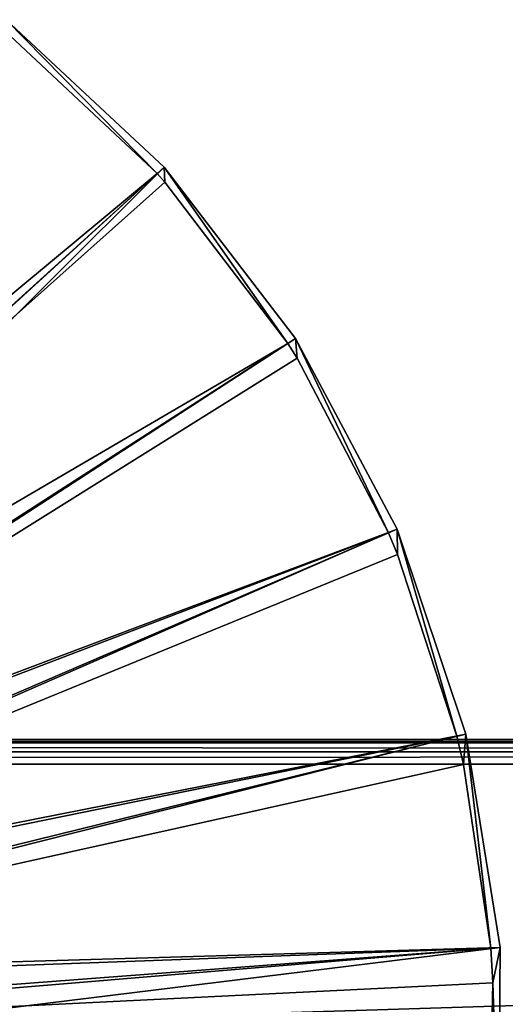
# Model space of a CAD drawing. Header units: millimetres. Extents: x 14 to 1324, y -100 to 100.
# Tile 119 of 214: x 723 to 755, y 3 to 67. Entities that reach past the tile are written whole.
import ezdxf

# ---------------------------------------------------------------- set-up
doc = ezdxf.new("R2010")
doc.units = ezdxf.units.MM
doc.header["$LTSCALE"] = 25.4
doc.layers.get('0').update_dxf_attribs({"true_color": 0xff5454})

# ---------------------------------------------------------------- blocks, each defined once
blk = doc.blocks.new('HERMANOS-V-8032.STL')
at = {"color": 250, "true_color": 0x262626}
mesh = blk.add_polyface(dxfattribs=at)
corners = [(683.544, 12.68, 93.567), (722.365, 66.873, 14.514), (681.266, 14.805, 93.567), (732.652, 57.273, 14.514)]
mesh.append_faces([[corners[k] for k in face] for face in [(0, 1, 2), (1, 0, 3)]], dxfattribs={"vtx0": -1, "color": 250})
mesh = blk.add_polyface(dxfattribs=at)
corners = [(732.198, 56.861, 14), (722.281, 66.157, 14), (722.365, 66.873, 14.514)]
mesh.append_faces([[corners[k] for k in face] for face in [(0, 1, 2)]], dxfattribs={"color": 250})
mesh = blk.add_polyface(dxfattribs=at)
corners = [(732.652, 57.273, 14.514), (732.198, 56.861, 14), (722.365, 66.873, 14.514)]
mesh.append_faces([[corners[k] for k in face] for face in [(0, 1, 2)]], dxfattribs={"color": 250})
mesh = blk.add_polyface(dxfattribs=at)
corners = [(732.198, 56.861, 14), (680.961, 14.286, 93.033), (722.281, 66.157, 14)]
mesh.append_faces([[corners[k] for k in face] for face in [(0, 1, 2)]], dxfattribs={"color": 250})
mesh = blk.add_polyface(dxfattribs=at)
corners = [(685.44, 10.208, 93.567), (732.652, 57.273, 14.514), (683.544, 12.68, 93.567), (741.218, 46.11, 14.514)]
mesh.append_faces([[corners[k] for k in face] for face in [(0, 1, 2), (1, 0, 3)]], dxfattribs={"vtx0": -1, "color": 250})
mesh = blk.add_polyface(dxfattribs=at)
corners = [(732.704, 56.299, 14), (732.198, 56.861, 14), (732.652, 57.273, 14.514)]
mesh.append_faces([[corners[k] for k in face] for face in [(0, 1, 2)]], dxfattribs={"color": 250})
mesh = blk.add_polyface(dxfattribs=at)
corners = [(741.218, 46.11, 14.514), (740.703, 45.779, 14), (732.652, 57.273, 14.514)]
mesh.append_faces([[corners[k] for k in face] for face in [(0, 1, 2)]], dxfattribs={"color": 250})
mesh = blk.add_polyface(dxfattribs=at)
corners = [(740.703, 45.779, 14), (732.704, 56.299, 14), (732.652, 57.273, 14.514)]
mesh.append_faces([[corners[k] for k in face] for face in [(0, 1, 2)]], dxfattribs={"color": 250})
mesh = blk.add_polyface(dxfattribs=at)
corners = [(732.198, 56.861, 14), (683.212, 12.158, 93.033), (680.961, 14.286, 93.033)]
mesh.append_faces([[corners[k] for k in face] for face in [(0, 1, 2)]], dxfattribs={"color": 250})
mesh = blk.add_polyface(dxfattribs=at)
corners = [(732.704, 56.299, 14), (683.212, 12.158, 93.033), (732.198, 56.861, 14)]
mesh.append_faces([[corners[k] for k in face] for face in [(0, 1, 2)]], dxfattribs={"color": 250})
mesh = blk.add_polyface(dxfattribs=at)
corners = [(740.703, 45.779, 14), (683.212, 12.158, 93.033), (732.704, 56.299, 14)]
mesh.append_faces([[corners[k] for k in face] for face in [(0, 1, 2)]], dxfattribs={"color": 250})
mesh = blk.add_polyface(dxfattribs=at)
corners = [(740.703, 45.779, 14), (685.07, 9.679, 93.033), (683.212, 12.158, 93.033)]
mesh.append_faces([[corners[k] for k in face] for face in [(0, 1, 2)]], dxfattribs={"color": 250})
mesh = blk.add_polyface(dxfattribs=at)
corners = [(740.703, 45.779, 14), (741.31, 44.821, 14), (685.07, 9.679, 93.033)]
mesh.append_faces([[corners[k] for k in face] for face in [(0, 1, 2)]], dxfattribs={"color": 250})
mesh = blk.add_polyface(dxfattribs=at)
corners = [(747.831, 33.69, 14.514), (685.44, 10.208, 93.567), (686.904, 7.459, 93.567), (741.218, 46.11, 14.514)]
mesh.append_faces([[corners[k] for k in face] for face in [(0, 1, 2), (1, 0, 3)]], dxfattribs={"vtx0": -1, "color": 250})
mesh = blk.add_polyface(dxfattribs=at)
corners = [(741.31, 44.821, 14), (740.703, 45.779, 14), (741.218, 46.11, 14.514)]
mesh.append_faces([[corners[k] for k in face] for face in [(0, 1, 2)]], dxfattribs={"color": 250})
mesh = blk.add_polyface(dxfattribs=at)
corners = [(747.831, 33.69, 14.514), (747.268, 33.448, 14), (741.218, 46.11, 14.514)]
mesh.append_faces([[corners[k] for k in face] for face in [(0, 1, 2)]], dxfattribs={"color": 250})
mesh = blk.add_polyface(dxfattribs=at)
corners = [(747.268, 33.448, 14), (741.31, 44.821, 14), (741.218, 46.11, 14.514)]
mesh.append_faces([[corners[k] for k in face] for face in [(0, 1, 2)]], dxfattribs={"color": 250})
mesh = blk.add_polyface(dxfattribs=at)
corners = [(741.31, 44.821, 14), (747.268, 33.448, 14), (685.07, 9.679, 93.033)]
mesh.append_faces([[corners[k] for k in face] for face in [(0, 1, 2)]], dxfattribs={"color": 250})
mesh = blk.add_polyface(dxfattribs=at)
corners = [(747.268, 33.448, 14), (686.483, 6.922, 93.033), (685.07, 9.679, 93.033)]
mesh.append_faces([[corners[k] for k in face] for face in [(0, 1, 2)]], dxfattribs={"color": 250})
mesh = blk.add_polyface(dxfattribs=at)
corners = [(747.268, 33.448, 14), (747.853, 32.054, 14), (686.483, 6.922, 93.033)]
mesh.append_faces([[corners[k] for k in face] for face in [(0, 1, 2)]], dxfattribs={"color": 250})
mesh = blk.add_polyface(dxfattribs=at)
corners = [(752.309, 20.351, 14.514), (686.904, 7.459, 93.567), (687.896, 4.506, 93.567), (747.831, 33.69, 14.514)]
mesh.append_faces([[corners[k] for k in face] for face in [(0, 1, 2), (1, 0, 3)]], dxfattribs={"vtx0": -1, "color": 250})
mesh = blk.add_polyface(dxfattribs=at)
corners = [(747.853, 32.054, 14), (747.268, 33.448, 14), (747.831, 33.69, 14.514)]
mesh.append_faces([[corners[k] for k in face] for face in [(0, 1, 2)]], dxfattribs={"color": 250})
mesh = blk.add_polyface(dxfattribs=at)
corners = [(752.309, 20.351, 14.514), (751.714, 20.205, 14), (747.831, 33.69, 14.514)]
mesh.append_faces([[corners[k] for k in face] for face in [(0, 1, 2)]], dxfattribs={"color": 250})
mesh = blk.add_polyface(dxfattribs=at)
corners = [(747.831, 33.69, 14.514), (751.714, 20.205, 14), (747.853, 32.054, 14)]
mesh.append_faces([[corners[k] for k in face] for face in [(0, 1, 2)]], dxfattribs={"color": 250})
mesh = blk.add_polyface(dxfattribs=at)
corners = [(747.853, 32.054, 14), (751.714, 20.205, 14), (686.483, 6.922, 93.033)]
mesh.append_faces([[corners[k] for k in face] for face in [(0, 1, 2)]], dxfattribs={"color": 250})
mesh = blk.add_polyface(dxfattribs=at)
corners = [(1259.581, -20, 1414), (79.581, 20, 1414), (79.581, -20, 1414), (1259.581, 20, 1414)]
mesh.append_faces([[corners[k] for k in face] for face in [(0, 1, 2), (1, 0, 3)]], dxfattribs={"vtx0": -1, "color": 250})
mesh = blk.add_polyface(dxfattribs=at)
corners = [(79.581, 20, 1414), (1259.581, 20, 1395.6), (79.581, 20, 1395.6), (1259.581, 20, 1414)]
mesh.append_faces([[corners[k] for k in face] for face in [(0, 1, 2), (1, 0, 3)]], dxfattribs={"vtx0": -1, "color": 250})
mesh = blk.add_polyface(dxfattribs=at)
corners = [(79.581, 20, 1395.6), (1259.581, 19.786, 1394.8), (79.581, 19.786, 1394.8), (1259.581, 20, 1395.6)]
mesh.append_faces([[corners[k] for k in face] for face in [(0, 1, 2), (1, 0, 3)]], dxfattribs={"vtx0": -1, "color": 250})
mesh = blk.add_polyface(dxfattribs=at)
corners = [(751.714, 20.205, 14), (687.41, 3.966, 93.033), (686.483, 6.922, 93.033)]
mesh.append_faces([[corners[k] for k in face] for face in [(0, 1, 2)]], dxfattribs={"color": 250})
mesh = blk.add_polyface(dxfattribs=at)
corners = [(751.714, 20.205, 14), (752.145, 18.365, 14), (687.41, 3.966, 93.033)]
mesh.append_faces([[corners[k] for k in face] for face in [(0, 1, 2)]], dxfattribs={"color": 250})
mesh = blk.add_polyface(dxfattribs=at)
corners = [(754.53, 6.457, 14.514), (687.896, 4.506, 93.567), (688.388, 1.43, 93.567), (752.309, 20.351, 14.514)]
mesh.append_faces([[corners[k] for k in face] for face in [(0, 1, 2), (1, 0, 3)]], dxfattribs={"vtx0": -1, "color": 250})
mesh = blk.add_polyface(dxfattribs=at)
corners = [(752.309, 20.351, 14.514), (752.145, 18.365, 14), (751.714, 20.205, 14)]
mesh.append_faces([[corners[k] for k in face] for face in [(0, 1, 2)]], dxfattribs={"color": 250})
mesh = blk.add_polyface(dxfattribs=at)
corners = [(752.309, 20.351, 14.514), (753.919, 6.411, 14), (752.145, 18.365, 14)]
mesh.append_faces([[corners[k] for k in face] for face in [(0, 1, 2)]], dxfattribs={"color": 250})
mesh = blk.add_polyface(dxfattribs=at)
corners = [(754.53, 6.457, 14.514), (753.919, 6.411, 14), (752.309, 20.351, 14.514)]
mesh.append_faces([[corners[k] for k in face] for face in [(0, 1, 2)]], dxfattribs={"color": 250})
mesh = blk.add_polyface(dxfattribs=at)
corners = [(79.581, 19.786, 1394.8), (1259.581, 19.2, 1394.214), (79.581, 19.2, 1394.214), (1259.581, 19.786, 1394.8)]
mesh.append_faces([[corners[k] for k in face] for face in [(0, 1, 2), (1, 0, 3)]], dxfattribs={"vtx0": -1, "color": 250})
mesh = blk.add_polyface(dxfattribs=at)
corners = [(1259.581, 19.2, 1394.214), (79.581, 18.4, 1394), (79.581, 19.2, 1394.214), (1259.581, 18.4, 1394)]
mesh.append_faces([[corners[k] for k in face] for face in [(0, 1, 2), (1, 0, 3)]], dxfattribs={"vtx0": -1, "color": 250})
mesh = blk.add_polyface(dxfattribs=at)
corners = [(1259.581, 18.4, 1394), (79.581, -18.4, 1394), (79.581, 18.4, 1394), (1259.581, -18.4, 1394)]
mesh.append_faces([[corners[k] for k in face] for face in [(0, 1, 2), (1, 0, 3)]], dxfattribs={"vtx0": -1, "color": 250})
mesh = blk.add_polyface(dxfattribs=at)
corners = [(752.145, 18.365, 14), (753.919, 6.411, 14), (687.41, 3.966, 93.033)]
mesh.append_faces([[corners[k] for k in face] for face in [(0, 1, 2)]], dxfattribs={"color": 250})
mesh = blk.add_polyface(dxfattribs=at)
corners = [(754.53, 6.457, 14.514), (688.366, -1.686, 93.567), (754.434, -7.613, 14.514), (688.388, 1.43, 93.567)]
mesh.append_faces([[corners[k] for k in face] for face in [(0, 1, 2), (1, 0, 3)]], dxfattribs={"vtx0": -1, "color": 250})
mesh = blk.add_polyface(dxfattribs=at)
corners = [(754.53, 6.457, 14.514), (754.061, 4.147, 14), (753.919, 6.411, 14)]
mesh.append_faces([[corners[k] for k in face] for face in [(0, 1, 2)]], dxfattribs={"color": 250})
mesh = blk.add_polyface(dxfattribs=at)
corners = [(754.53, 6.457, 14.514), (754.434, -7.613, 14.514), (754.061, 4.147, 14)]
mesh.append_faces([[corners[k] for k in face] for face in [(0, 1, 2)]], dxfattribs={"color": 250})
mesh = blk.add_polyface(dxfattribs=at)
corners = [(753.919, 6.411, 14), (687.824, 0.896, 93.033), (687.41, 3.966, 93.033)]
mesh.append_faces([[corners[k] for k in face] for face in [(0, 1, 2)]], dxfattribs={"color": 250})
mesh = blk.add_polyface(dxfattribs=at)
corners = [(753.919, 6.411, 14), (754.061, 4.147, 14), (687.824, 0.896, 93.033)]
mesh.append_faces([[corners[k] for k in face] for face in [(0, 1, 2)]], dxfattribs={"color": 250})
mesh = blk.add_polyface(dxfattribs=at)
corners = [(754.061, 4.147, 14), (753.824, -7.559, 14), (687.824, 0.896, 93.033)]
mesh.append_faces([[corners[k] for k in face] for face in [(0, 1, 2)]], dxfattribs={"color": 250})
mesh = blk.add_polyface(dxfattribs=at)
corners = [(754.434, -7.613, 14.514), (753.824, -7.559, 14), (754.061, 4.147, 14)]
mesh.append_faces([[corners[k] for k in face] for face in [(0, 1, 2)]], dxfattribs={"color": 250})

msp = doc.modelspace()

# ---------------------------------------------------------------- block references
at = {"color": 0}
msp.add_blockref('HERMANOS-V-8032.STL', (0, 0), dxfattribs=at)

doc.saveas('drawing.dxf')
